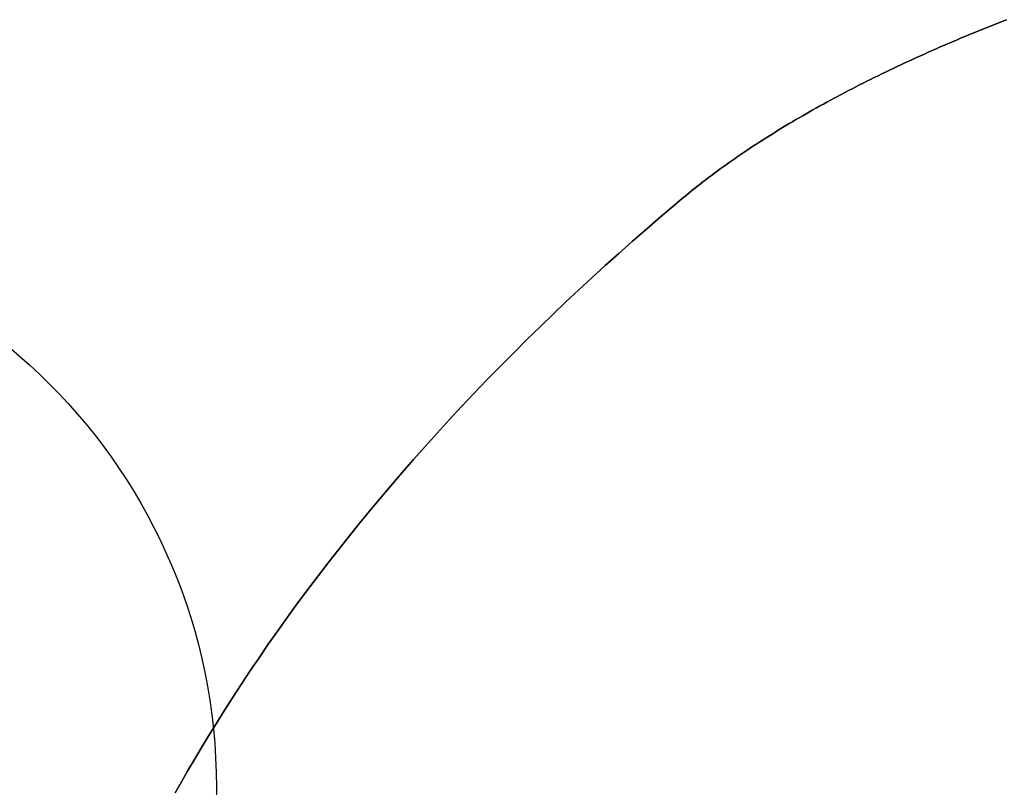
# Model space of a CAD drawing. Header units: inches. Extents: x 0 to 474, y -297 to 0.
# Tile 149 of 256: x 208.263 to 208.491, y -165.648 to -165.47. Entities that reach past the tile are written whole.
import ezdxf

# ---------------------------------------------------------------- set-up
doc = ezdxf.new("R2010")
doc.units = ezdxf.units.IN
doc.header["$MEASUREMENT"] = 0

msp = doc.modelspace()

# ---------------------------------------------------------------- linework, layer by layer
at = {"color": 7, "true_color": 0xffffff}
for p, q in [((208.48522, -165.47256), (208.48618, -165.47217)), ((208.48618, -165.47217), (208.48522, -165.47256)), ((208.48618, -165.47217), (208.48715, -165.47178)), ((208.48715, -165.47178), (208.48618, -165.47217)), ((208.48715, -165.47178), (208.48812, -165.47139)), ((208.48812, -165.47139), (208.48715, -165.47178)), ((208.48812, -165.47139), (208.48909, -165.471)), ((208.48909, -165.471), (208.48812, -165.47139)), ((208.48909, -165.471), (208.49007, -165.47062)), ((208.49007, -165.47062), (208.48909, -165.471)), ((208.49007, -165.47062), (208.49105, -165.47023)), ((208.49105, -165.47023), (208.49007, -165.47062)), ((208.47951, -165.47493), (208.48045, -165.47453)), ((208.48045, -165.47453), (208.47951, -165.47493)), ((208.48045, -165.47453), (208.4814, -165.47413)), ((208.4814, -165.47413), (208.48045, -165.47453)), ((208.4814, -165.47413), (208.48235, -165.47374)), ((208.48235, -165.47374), (208.4814, -165.47413)), ((208.48235, -165.47374), (208.4833, -165.47334)), ((208.4833, -165.47334), (208.48235, -165.47374)), ((208.4833, -165.47334), (208.48426, -165.47295)), ((208.48426, -165.47295), (208.4833, -165.47334)), ((208.48426, -165.47295), (208.48522, -165.47256)), ((208.48522, -165.47256), (208.48426, -165.47295)), ((208.47392, -165.47735), (208.47484, -165.47694)), ((208.47484, -165.47694), (208.47392, -165.47735)), ((208.47484, -165.47694), (208.47577, -165.47653)), ((208.47577, -165.47653), (208.47484, -165.47694)), ((208.47577, -165.47653), (208.4767, -165.47613)), ((208.4767, -165.47613), (208.47577, -165.47653)), ((208.4767, -165.47613), (208.47763, -165.47573)), ((208.47763, -165.47573), (208.4767, -165.47613)), ((208.47763, -165.47573), (208.47856, -165.47533)), ((208.47856, -165.47533), (208.47763, -165.47573)), ((208.47856, -165.47533), (208.47951, -165.47493)), ((208.47951, -165.47493), (208.47856, -165.47533)), ((208.46936, -165.4794), (208.47026, -165.47898)), ((208.47026, -165.47898), (208.46936, -165.4794)), ((208.47026, -165.47898), (208.47117, -165.47857)), ((208.47117, -165.47857), (208.47026, -165.47898)), ((208.47117, -165.47857), (208.47208, -165.47816)), ((208.47208, -165.47816), (208.47117, -165.47857)), ((208.47208, -165.47816), (208.473, -165.47775)), ((208.473, -165.47775), (208.47208, -165.47816)), ((208.473, -165.47775), (208.47392, -165.47735)), ((208.47392, -165.47735), (208.473, -165.47775)), ((208.464, -165.4819), (208.46489, -165.48148)), ((208.46489, -165.48148), (208.464, -165.4819)), ((208.46489, -165.48148), (208.46578, -165.48106)), ((208.46578, -165.48106), (208.46489, -165.48148)), ((208.46578, -165.48106), (208.46667, -165.48064)), ((208.46667, -165.48064), (208.46578, -165.48106)), ((208.46667, -165.48064), (208.46756, -165.48022)), ((208.46756, -165.48022), (208.46667, -165.48064)), ((208.46756, -165.48022), (208.46846, -165.47981)), ((208.46846, -165.47981), (208.46756, -165.48022)), ((208.46846, -165.47981), (208.46936, -165.4794)), ((208.46936, -165.4794), (208.46846, -165.47981)), ((208.45965, -165.48403), (208.46051, -165.4836)), ((208.46051, -165.4836), (208.45965, -165.48403)), ((208.46051, -165.4836), (208.46138, -165.48317)), ((208.46138, -165.48317), (208.46051, -165.4836)), ((208.46138, -165.48317), (208.46225, -165.48275)), ((208.46225, -165.48275), (208.46138, -165.48317)), ((208.46225, -165.48275), (208.46313, -165.48232)), ((208.46313, -165.48232), (208.46225, -165.48275)), ((208.46313, -165.48232), (208.464, -165.4819)), ((208.464, -165.4819), (208.46313, -165.48232)), ((208.45538, -165.48619), (208.45623, -165.48575)), ((208.45623, -165.48575), (208.45538, -165.48619)), ((208.45623, -165.48575), (208.45708, -165.48531)), ((208.45708, -165.48531), (208.45623, -165.48575)), ((208.45708, -165.48531), (208.45793, -165.48489)), ((208.45793, -165.48489), (208.45708, -165.48531)), ((208.45793, -165.48489), (208.45879, -165.48445)), ((208.45879, -165.48445), (208.45793, -165.48489)), ((208.45879, -165.48445), (208.45965, -165.48403)), ((208.45965, -165.48403), (208.45879, -165.48445)), ((208.45121, -165.48838), (208.45204, -165.48794)), ((208.45204, -165.48794), (208.45121, -165.48838)), ((208.45204, -165.48794), (208.45287, -165.48749)), ((208.45287, -165.48749), (208.45204, -165.48794)), ((208.45287, -165.48749), (208.45371, -165.48706)), ((208.45371, -165.48706), (208.45287, -165.48749)), ((208.45371, -165.48706), (208.45454, -165.48662)), ((208.45454, -165.48662), (208.45371, -165.48706)), ((208.45454, -165.48662), (208.45538, -165.48619)), ((208.45538, -165.48619), (208.45454, -165.48662)), ((208.44634, -165.49105), (208.44714, -165.4906)), ((208.44714, -165.4906), (208.44634, -165.49105)), ((208.44714, -165.4906), (208.44795, -165.49016)), ((208.44795, -165.49016), (208.44714, -165.4906)), ((208.44795, -165.49016), (208.44876, -165.48971)), ((208.44876, -165.48971), (208.44795, -165.49016)), ((208.44876, -165.48971), (208.44957, -165.48926)), ((208.44957, -165.48926), (208.44876, -165.48971)), ((208.44957, -165.48926), (208.45039, -165.48882)), ((208.45039, -165.48882), (208.44957, -165.48926)), ((208.45039, -165.48882), (208.45121, -165.48838)), ((208.45121, -165.48838), (208.45039, -165.48882)), ((208.44239, -165.49332), (208.44317, -165.49287)), ((208.44317, -165.49287), (208.44239, -165.49332)), ((208.44317, -165.49287), (208.44396, -165.49241)), ((208.44396, -165.49241), (208.44317, -165.49287)), ((208.44396, -165.49241), (208.44474, -165.49196)), ((208.44474, -165.49196), (208.44396, -165.49241)), ((208.44474, -165.49196), (208.44554, -165.49151)), ((208.44554, -165.49151), (208.44474, -165.49196)), ((208.44554, -165.49151), (208.44634, -165.49105)), ((208.44634, -165.49105), (208.44554, -165.49151)), ((208.43931, -165.49516), (208.44007, -165.4947)), ((208.44007, -165.4947), (208.43931, -165.49516)), ((208.44007, -165.4947), (208.44084, -165.49424)), ((208.44084, -165.49424), (208.44007, -165.4947)), ((208.44084, -165.49424), (208.44161, -165.49379)), ((208.44161, -165.49379), (208.44084, -165.49424)), ((208.44161, -165.49379), (208.44239, -165.49332)), ((208.44239, -165.49332), (208.44161, -165.49379)), ((208.43554, -165.4975), (208.43628, -165.49703)), ((208.43628, -165.49703), (208.43554, -165.4975)), ((208.43628, -165.49703), (208.43703, -165.49656)), ((208.43703, -165.49656), (208.43628, -165.49703)), ((208.43703, -165.49656), (208.43778, -165.4961)), ((208.43778, -165.4961), (208.43703, -165.49656)), ((208.43778, -165.4961), (208.43854, -165.49563)), ((208.43854, -165.49563), (208.43778, -165.4961)), ((208.43854, -165.49563), (208.43931, -165.49516)), ((208.43931, -165.49516), (208.43854, -165.49563)), ((208.43188, -165.49987), (208.43261, -165.49939)), ((208.43261, -165.49939), (208.43188, -165.49987)), ((208.43261, -165.49939), (208.43333, -165.49892)), ((208.43333, -165.49892), (208.43261, -165.49939)), ((208.43333, -165.49892), (208.43406, -165.49845)), ((208.43406, -165.49845), (208.43333, -165.49892)), ((208.43406, -165.49845), (208.4348, -165.49797)), ((208.4348, -165.49797), (208.43406, -165.49845)), ((208.4348, -165.49797), (208.43554, -165.4975)), ((208.43554, -165.4975), (208.4348, -165.49797)), ((208.42833, -165.50228), (208.42903, -165.50179)), ((208.42903, -165.50179), (208.42833, -165.50228)), ((208.42903, -165.50179), (208.42974, -165.50131)), ((208.42974, -165.50131), (208.42903, -165.50179)), ((208.42974, -165.50131), (208.43045, -165.50083)), ((208.43045, -165.50083), (208.42974, -165.50131)), ((208.43045, -165.50083), (208.43116, -165.50035)), ((208.43116, -165.50035), (208.43045, -165.50083)), ((208.43116, -165.50035), (208.43188, -165.49987)), ((208.43188, -165.49987), (208.43116, -165.50035)), ((208.4249, -165.50472), (208.42557, -165.50423)), ((208.42557, -165.50423), (208.4249, -165.50472)), ((208.42557, -165.50423), (208.42626, -165.50374)), ((208.42626, -165.50374), (208.42557, -165.50423)), ((208.42626, -165.50374), (208.42695, -165.50325)), ((208.42695, -165.50325), (208.42626, -165.50374)), ((208.42695, -165.50325), (208.42764, -165.50276)), ((208.42764, -165.50276), (208.42695, -165.50325)), ((208.42764, -165.50276), (208.42833, -165.50228)), ((208.42833, -165.50228), (208.42764, -165.50276)), ((208.42223, -165.5067), (208.42288, -165.5062)), ((208.42288, -165.5062), (208.42223, -165.5067)), ((208.42288, -165.5062), (208.42356, -165.50571)), ((208.42356, -165.50571), (208.42288, -165.5062)), ((208.42356, -165.50571), (208.42422, -165.50521)), ((208.42422, -165.50521), (208.42356, -165.50571)), ((208.42422, -165.50521), (208.4249, -165.50472)), ((208.4249, -165.50472), (208.42422, -165.50521)), ((208.41899, -165.50921), (208.41963, -165.50871)), ((208.41963, -165.50871), (208.41899, -165.50921)), ((208.41963, -165.50871), (208.42027, -165.5082)), ((208.42027, -165.5082), (208.41963, -165.50871)), ((208.42027, -165.5082), (208.42092, -165.5077)), ((208.42092, -165.5077), (208.42027, -165.5082)), ((208.42092, -165.5077), (208.42157, -165.5072)), ((208.42157, -165.5072), (208.42092, -165.5077)), ((208.42157, -165.5072), (208.42223, -165.5067)), ((208.42223, -165.5067), (208.42157, -165.5072)), ((208.41649, -165.51124), (208.41711, -165.51073)), ((208.41711, -165.51073), (208.41649, -165.51124)), ((208.41711, -165.51073), (208.41773, -165.51022)), ((208.41773, -165.51022), (208.41711, -165.51073)), ((208.41773, -165.51022), (208.41836, -165.50972)), ((208.41836, -165.50972), (208.41773, -165.51022)), ((208.41836, -165.50972), (208.41899, -165.50921)), ((208.41899, -165.50921), (208.41836, -165.50972)), ((208.4111, -165.5158), (208.41442, -165.51298)), ((208.41442, -165.51298), (208.4111, -165.5158)), ((208.41442, -165.51298), (208.41567, -165.51193)), ((208.41567, -165.51193), (208.41442, -165.51298)), ((208.41567, -165.51193), (208.41649, -165.51124)), ((208.41649, -165.51124), (208.41567, -165.51193)), ((208.40784, -165.51862), (208.4111, -165.5158)), ((208.4111, -165.5158), (208.40784, -165.51862)), ((208.40462, -165.52143), (208.40784, -165.51862)), ((208.40784, -165.51862), (208.40462, -165.52143)), ((208.40145, -165.52424), (208.40462, -165.52143)), ((208.40462, -165.52143), (208.40145, -165.52424)), ((208.39833, -165.52704), (208.40145, -165.52424)), ((208.40145, -165.52424), (208.39833, -165.52704)), ((208.39526, -165.52984), (208.39833, -165.52704)), ((208.39833, -165.52704), (208.39526, -165.52984)), ((208.39223, -165.53264), (208.39526, -165.52984)), ((208.39526, -165.52984), (208.39223, -165.53264)), ((208.38926, -165.53543), (208.39223, -165.53264)), ((208.39223, -165.53264), (208.38926, -165.53543)), ((208.38632, -165.53822), (208.38926, -165.53543)), ((208.38926, -165.53543), (208.38632, -165.53822)), ((208.38343, -165.541), (208.38632, -165.53822)), ((208.38632, -165.53822), (208.38343, -165.541)), ((208.38024, -165.54412), (208.38343, -165.541)), ((208.38343, -165.541), (208.38024, -165.54412)), ((208.3771, -165.54724), (208.38024, -165.54412)), ((208.38024, -165.54412), (208.3771, -165.54724)), ((208.37402, -165.55035), (208.3771, -165.54724)), ((208.3771, -165.54724), (208.37402, -165.55035)), ((208.371, -165.55345), (208.37402, -165.55035)), ((208.37402, -165.55035), (208.371, -165.55345)), ((208.36803, -165.55654), (208.371, -165.55345)), ((208.371, -165.55345), (208.36803, -165.55654)), ((208.36513, -165.55962), (208.36803, -165.55654)), ((208.36803, -165.55654), (208.36513, -165.55962)), ((208.36227, -165.5627), (208.36513, -165.55962)), ((208.36513, -165.55962), (208.36227, -165.5627)), ((208.35947, -165.56575), (208.36227, -165.5627)), ((208.36227, -165.5627), (208.35947, -165.56575)), ((208.35672, -165.5688), (208.35947, -165.56575)), ((208.35947, -165.56575), (208.35672, -165.5688)), ((208.35402, -165.57184), (208.35672, -165.5688)), ((208.35672, -165.5688), (208.35402, -165.57184)), ((208.35138, -165.57487), (208.35402, -165.57184)), ((208.35402, -165.57184), (208.35138, -165.57487)), ((208.34879, -165.57788), (208.35138, -165.57487)), ((208.35138, -165.57487), (208.34879, -165.57788)), ((208.34625, -165.58089), (208.34879, -165.57788)), ((208.34879, -165.57788), (208.34625, -165.58089)), ((208.34376, -165.58388), (208.34625, -165.58089)), ((208.34625, -165.58089), (208.34376, -165.58388)), ((208.34132, -165.58686), (208.34376, -165.58388)), ((208.34376, -165.58388), (208.34132, -165.58686)), ((208.33893, -165.58982), (208.34132, -165.58686)), ((208.34132, -165.58686), (208.33893, -165.58982)), ((208.33659, -165.59277), (208.33893, -165.58982)), ((208.33893, -165.58982), (208.33659, -165.59277)), ((208.3343, -165.5957), (208.33659, -165.59277)), ((208.33659, -165.59277), (208.3343, -165.5957)), ((208.33206, -165.59862), (208.3343, -165.5957)), ((208.3343, -165.5957), (208.33206, -165.59862)), ((208.32963, -165.60185), (208.33206, -165.59862)), ((208.33206, -165.59862), (208.32963, -165.60185)), ((208.32725, -165.60505), (208.32963, -165.60185)), ((208.32963, -165.60185), (208.32725, -165.60505)), ((208.32493, -165.60823), (208.32725, -165.60505)), ((208.32725, -165.60505), (208.32493, -165.60823)), ((208.32267, -165.61139), (208.32493, -165.60823)), ((208.32493, -165.60823), (208.32267, -165.61139)), ((208.32047, -165.61453), (208.32267, -165.61139)), ((208.32267, -165.61139), (208.32047, -165.61453)), ((208.31832, -165.61765), (208.32047, -165.61453)), ((208.32047, -165.61453), (208.31832, -165.61765)), ((208.31623, -165.62074), (208.31832, -165.61765)), ((208.31832, -165.61765), (208.31623, -165.62074)), ((208.31419, -165.62381), (208.31623, -165.62074)), ((208.31623, -165.62074), (208.31419, -165.62381)), ((208.31221, -165.62686), (208.31419, -165.62381)), ((208.31419, -165.62381), (208.31221, -165.62686)), ((208.31028, -165.62987), (208.31221, -165.62686)), ((208.31221, -165.62686), (208.31028, -165.62987)), ((208.3084, -165.63287), (208.31028, -165.62987)), ((208.31028, -165.62987), (208.3084, -165.63287)), ((208.30657, -165.63583), (208.3084, -165.63287)), ((208.3084, -165.63287), (208.30657, -165.63583)), ((208.30497, -165.63848), (208.30657, -165.63583)), ((208.30657, -165.63583), (208.30497, -165.63848)), ((208.30341, -165.6411), (208.30497, -165.63848)), ((208.30497, -165.63848), (208.30341, -165.6411)), ((208.30189, -165.6437), (208.30341, -165.6411)), ((208.30341, -165.6411), (208.30189, -165.6437)), ((208.3004, -165.64628), (208.30189, -165.6437)), ((208.30189, -165.6437), (208.3004, -165.64628)), ((208.29896, -165.64883), (208.3004, -165.64628)), ((208.3004, -165.64628), (208.29896, -165.64883))]:
    msp.add_line(p, q, dxfattribs=at)
at = {"color": 18, "true_color": 0x000000}
for p, q in [((208.48522, -165.47256), (208.48618, -165.47217)), ((208.48618, -165.47217), (208.48522, -165.47256)), ((208.48618, -165.47217), (208.48715, -165.47178)), ((208.48715, -165.47178), (208.48618, -165.47217)), ((208.48715, -165.47178), (208.48812, -165.47139)), ((208.48812, -165.47139), (208.48715, -165.47178)), ((208.48812, -165.47139), (208.48909, -165.471)), ((208.48909, -165.471), (208.48812, -165.47139)), ((208.48909, -165.471), (208.49007, -165.47062)), ((208.49007, -165.47062), (208.48909, -165.471)), ((208.49007, -165.47062), (208.49105, -165.47023)), ((208.49105, -165.47023), (208.49007, -165.47062)), ((208.47951, -165.47493), (208.48045, -165.47453)), ((208.48045, -165.47453), (208.47951, -165.47493)), ((208.48045, -165.47453), (208.4814, -165.47413)), ((208.4814, -165.47413), (208.48045, -165.47453)), ((208.4814, -165.47413), (208.48235, -165.47374)), ((208.48235, -165.47374), (208.4814, -165.47413)), ((208.48235, -165.47374), (208.4833, -165.47334)), ((208.4833, -165.47334), (208.48235, -165.47374)), ((208.4833, -165.47334), (208.48426, -165.47295)), ((208.48426, -165.47295), (208.4833, -165.47334)), ((208.48426, -165.47295), (208.48522, -165.47256)), ((208.48522, -165.47256), (208.48426, -165.47295)), ((208.47392, -165.47735), (208.47484, -165.47694)), ((208.47484, -165.47694), (208.47392, -165.47735)), ((208.47484, -165.47694), (208.47577, -165.47653)), ((208.47577, -165.47653), (208.47484, -165.47694)), ((208.47577, -165.47653), (208.4767, -165.47613)), ((208.4767, -165.47613), (208.47577, -165.47653)), ((208.4767, -165.47613), (208.47763, -165.47573)), ((208.47763, -165.47573), (208.4767, -165.47613)), ((208.47763, -165.47573), (208.47856, -165.47533)), ((208.47856, -165.47533), (208.47763, -165.47573)), ((208.47856, -165.47533), (208.47951, -165.47493)), ((208.47951, -165.47493), (208.47856, -165.47533)), ((208.46936, -165.4794), (208.47026, -165.47898)), ((208.47026, -165.47898), (208.46936, -165.4794)), ((208.47026, -165.47898), (208.47117, -165.47857)), ((208.47117, -165.47857), (208.47026, -165.47898)), ((208.47117, -165.47857), (208.47208, -165.47816)), ((208.47208, -165.47816), (208.47117, -165.47857)), ((208.47208, -165.47816), (208.473, -165.47775)), ((208.473, -165.47775), (208.47208, -165.47816)), ((208.473, -165.47775), (208.47392, -165.47735)), ((208.47392, -165.47735), (208.473, -165.47775)), ((208.464, -165.4819), (208.46489, -165.48148)), ((208.46489, -165.48148), (208.464, -165.4819)), ((208.46489, -165.48148), (208.46578, -165.48106)), ((208.46578, -165.48106), (208.46489, -165.48148)), ((208.46578, -165.48106), (208.46667, -165.48064)), ((208.46667, -165.48064), (208.46578, -165.48106)), ((208.46667, -165.48064), (208.46756, -165.48022)), ((208.46756, -165.48022), (208.46667, -165.48064)), ((208.46756, -165.48022), (208.46846, -165.47981)), ((208.46846, -165.47981), (208.46756, -165.48022)), ((208.46846, -165.47981), (208.46936, -165.4794)), ((208.46936, -165.4794), (208.46846, -165.47981)), ((208.45965, -165.48403), (208.46051, -165.4836)), ((208.46051, -165.4836), (208.45965, -165.48403)), ((208.46051, -165.4836), (208.46138, -165.48317)), ((208.46138, -165.48317), (208.46051, -165.4836)), ((208.46138, -165.48317), (208.46225, -165.48275)), ((208.46225, -165.48275), (208.46138, -165.48317)), ((208.46225, -165.48275), (208.46313, -165.48232)), ((208.46313, -165.48232), (208.46225, -165.48275)), ((208.46313, -165.48232), (208.464, -165.4819)), ((208.464, -165.4819), (208.46313, -165.48232)), ((208.45538, -165.48619), (208.45623, -165.48575)), ((208.45623, -165.48575), (208.45538, -165.48619)), ((208.45623, -165.48575), (208.45708, -165.48531)), ((208.45708, -165.48531), (208.45623, -165.48575)), ((208.45708, -165.48531), (208.45793, -165.48489)), ((208.45793, -165.48489), (208.45708, -165.48531)), ((208.45793, -165.48489), (208.45879, -165.48445)), ((208.45879, -165.48445), (208.45793, -165.48489)), ((208.45879, -165.48445), (208.45965, -165.48403)), ((208.45965, -165.48403), (208.45879, -165.48445)), ((208.45121, -165.48838), (208.45204, -165.48794)), ((208.45204, -165.48794), (208.45121, -165.48838)), ((208.45204, -165.48794), (208.45287, -165.48749)), ((208.45287, -165.48749), (208.45204, -165.48794)), ((208.45287, -165.48749), (208.45371, -165.48706)), ((208.45371, -165.48706), (208.45287, -165.48749)), ((208.45371, -165.48706), (208.45454, -165.48662)), ((208.45454, -165.48662), (208.45371, -165.48706)), ((208.45454, -165.48662), (208.45538, -165.48619)), ((208.45538, -165.48619), (208.45454, -165.48662)), ((208.44634, -165.49105), (208.44714, -165.4906)), ((208.44714, -165.4906), (208.44634, -165.49105)), ((208.44714, -165.4906), (208.44795, -165.49016)), ((208.44795, -165.49016), (208.44714, -165.4906)), ((208.44795, -165.49016), (208.44876, -165.48971)), ((208.44876, -165.48971), (208.44795, -165.49016)), ((208.44876, -165.48971), (208.44957, -165.48926)), ((208.44957, -165.48926), (208.44876, -165.48971)), ((208.44957, -165.48926), (208.45039, -165.48882)), ((208.45039, -165.48882), (208.44957, -165.48926)), ((208.45039, -165.48882), (208.45121, -165.48838)), ((208.45121, -165.48838), (208.45039, -165.48882)), ((208.44239, -165.49332), (208.44317, -165.49287)), ((208.44317, -165.49287), (208.44239, -165.49332)), ((208.44317, -165.49287), (208.44396, -165.49241)), ((208.44396, -165.49241), (208.44317, -165.49287)), ((208.44396, -165.49241), (208.44474, -165.49196)), ((208.44474, -165.49196), (208.44396, -165.49241)), ((208.44474, -165.49196), (208.44554, -165.49151)), ((208.44554, -165.49151), (208.44474, -165.49196)), ((208.44554, -165.49151), (208.44634, -165.49105)), ((208.44634, -165.49105), (208.44554, -165.49151)), ((208.43931, -165.49516), (208.44007, -165.4947)), ((208.44007, -165.4947), (208.43931, -165.49516)), ((208.44007, -165.4947), (208.44084, -165.49424)), ((208.44084, -165.49424), (208.44007, -165.4947)), ((208.44084, -165.49424), (208.44161, -165.49379)), ((208.44161, -165.49379), (208.44084, -165.49424)), ((208.44161, -165.49379), (208.44239, -165.49332)), ((208.44239, -165.49332), (208.44161, -165.49379)), ((208.43554, -165.4975), (208.43628, -165.49703)), ((208.43628, -165.49703), (208.43554, -165.4975)), ((208.43628, -165.49703), (208.43703, -165.49656)), ((208.43703, -165.49656), (208.43628, -165.49703)), ((208.43703, -165.49656), (208.43778, -165.4961)), ((208.43778, -165.4961), (208.43703, -165.49656)), ((208.43778, -165.4961), (208.43854, -165.49563)), ((208.43854, -165.49563), (208.43778, -165.4961)), ((208.43854, -165.49563), (208.43931, -165.49516)), ((208.43931, -165.49516), (208.43854, -165.49563)), ((208.43188, -165.49987), (208.43261, -165.49939)), ((208.43261, -165.49939), (208.43188, -165.49987)), ((208.43261, -165.49939), (208.43333, -165.49892)), ((208.43333, -165.49892), (208.43261, -165.49939)), ((208.43333, -165.49892), (208.43406, -165.49845)), ((208.43406, -165.49845), (208.43333, -165.49892)), ((208.43406, -165.49845), (208.4348, -165.49797)), ((208.4348, -165.49797), (208.43406, -165.49845)), ((208.4348, -165.49797), (208.43554, -165.4975)), ((208.43554, -165.4975), (208.4348, -165.49797)), ((208.42833, -165.50228), (208.42903, -165.50179)), ((208.42903, -165.50179), (208.42833, -165.50228)), ((208.42903, -165.50179), (208.42974, -165.50131)), ((208.42974, -165.50131), (208.42903, -165.50179)), ((208.42974, -165.50131), (208.43045, -165.50083)), ((208.43045, -165.50083), (208.42974, -165.50131)), ((208.43045, -165.50083), (208.43116, -165.50035)), ((208.43116, -165.50035), (208.43045, -165.50083)), ((208.43116, -165.50035), (208.43188, -165.49987)), ((208.43188, -165.49987), (208.43116, -165.50035)), ((208.4249, -165.50472), (208.42557, -165.50423)), ((208.42557, -165.50423), (208.4249, -165.50472)), ((208.42557, -165.50423), (208.42626, -165.50374)), ((208.42626, -165.50374), (208.42557, -165.50423)), ((208.42626, -165.50374), (208.42695, -165.50325)), ((208.42695, -165.50325), (208.42626, -165.50374)), ((208.42695, -165.50325), (208.42764, -165.50276)), ((208.42764, -165.50276), (208.42695, -165.50325)), ((208.42764, -165.50276), (208.42833, -165.50228)), ((208.42833, -165.50228), (208.42764, -165.50276)), ((208.42223, -165.5067), (208.42288, -165.5062)), ((208.42288, -165.5062), (208.42223, -165.5067)), ((208.42288, -165.5062), (208.42356, -165.50571)), ((208.42356, -165.50571), (208.42288, -165.5062)), ((208.42356, -165.50571), (208.42422, -165.50521)), ((208.42422, -165.50521), (208.42356, -165.50571)), ((208.42422, -165.50521), (208.4249, -165.50472)), ((208.4249, -165.50472), (208.42422, -165.50521)), ((208.41899, -165.50921), (208.41963, -165.50871)), ((208.41963, -165.50871), (208.41899, -165.50921)), ((208.41963, -165.50871), (208.42027, -165.5082)), ((208.42027, -165.5082), (208.41963, -165.50871)), ((208.42027, -165.5082), (208.42092, -165.5077)), ((208.42092, -165.5077), (208.42027, -165.5082)), ((208.42092, -165.5077), (208.42157, -165.5072)), ((208.42157, -165.5072), (208.42092, -165.5077)), ((208.42157, -165.5072), (208.42223, -165.5067)), ((208.42223, -165.5067), (208.42157, -165.5072)), ((208.41649, -165.51124), (208.41711, -165.51073)), ((208.41711, -165.51073), (208.41649, -165.51124)), ((208.41711, -165.51073), (208.41773, -165.51022)), ((208.41773, -165.51022), (208.41711, -165.51073)), ((208.41773, -165.51022), (208.41836, -165.50972)), ((208.41836, -165.50972), (208.41773, -165.51022)), ((208.41836, -165.50972), (208.41899, -165.50921)), ((208.41899, -165.50921), (208.41836, -165.50972)), ((208.4111, -165.5158), (208.41442, -165.51298)), ((208.41442, -165.51298), (208.4111, -165.5158)), ((208.41442, -165.51298), (208.41567, -165.51193)), ((208.41567, -165.51193), (208.41442, -165.51298)), ((208.41567, -165.51193), (208.41649, -165.51124)), ((208.41649, -165.51124), (208.41567, -165.51193)), ((208.40784, -165.51862), (208.4111, -165.5158)), ((208.4111, -165.5158), (208.40784, -165.51862)), ((208.40462, -165.52143), (208.40784, -165.51862)), ((208.40784, -165.51862), (208.40462, -165.52143)), ((208.40145, -165.52424), (208.40462, -165.52143)), ((208.40462, -165.52143), (208.40145, -165.52424)), ((208.39833, -165.52704), (208.40145, -165.52424)), ((208.40145, -165.52424), (208.39833, -165.52704)), ((208.39526, -165.52984), (208.39833, -165.52704)), ((208.39833, -165.52704), (208.39526, -165.52984)), ((208.39223, -165.53264), (208.39526, -165.52984)), ((208.39526, -165.52984), (208.39223, -165.53264)), ((208.38926, -165.53543), (208.39223, -165.53264)), ((208.39223, -165.53264), (208.38926, -165.53543)), ((208.38632, -165.53822), (208.38926, -165.53543)), ((208.38926, -165.53543), (208.38632, -165.53822)), ((208.38343, -165.541), (208.38632, -165.53822)), ((208.38632, -165.53822), (208.38343, -165.541)), ((208.38024, -165.54412), (208.38343, -165.541)), ((208.38343, -165.541), (208.38024, -165.54412)), ((208.3771, -165.54724), (208.38024, -165.54412)), ((208.38024, -165.54412), (208.3771, -165.54724)), ((208.37402, -165.55035), (208.3771, -165.54724)), ((208.3771, -165.54724), (208.37402, -165.55035)), ((208.371, -165.55345), (208.37402, -165.55035)), ((208.37402, -165.55035), (208.371, -165.55345)), ((208.36803, -165.55654), (208.371, -165.55345)), ((208.371, -165.55345), (208.36803, -165.55654)), ((208.36513, -165.55962), (208.36803, -165.55654)), ((208.36803, -165.55654), (208.36513, -165.55962)), ((208.36227, -165.5627), (208.36513, -165.55962)), ((208.36513, -165.55962), (208.36227, -165.5627)), ((208.35947, -165.56575), (208.36227, -165.5627)), ((208.36227, -165.5627), (208.35947, -165.56575)), ((208.35672, -165.5688), (208.35947, -165.56575)), ((208.35947, -165.56575), (208.35672, -165.5688)), ((208.35402, -165.57184), (208.35672, -165.5688)), ((208.35672, -165.5688), (208.35402, -165.57184)), ((208.35138, -165.57487), (208.35402, -165.57184)), ((208.35402, -165.57184), (208.35138, -165.57487)), ((208.34879, -165.57788), (208.35138, -165.57487)), ((208.35138, -165.57487), (208.34879, -165.57788)), ((208.34625, -165.58089), (208.34879, -165.57788)), ((208.34879, -165.57788), (208.34625, -165.58089)), ((208.34376, -165.58388), (208.34625, -165.58089)), ((208.34625, -165.58089), (208.34376, -165.58388)), ((208.34132, -165.58686), (208.34376, -165.58388)), ((208.34376, -165.58388), (208.34132, -165.58686)), ((208.33893, -165.58982), (208.34132, -165.58686)), ((208.34132, -165.58686), (208.33893, -165.58982)), ((208.33659, -165.59277), (208.33893, -165.58982)), ((208.33893, -165.58982), (208.33659, -165.59277)), ((208.3343, -165.5957), (208.33659, -165.59277)), ((208.33659, -165.59277), (208.3343, -165.5957)), ((208.33206, -165.59862), (208.3343, -165.5957)), ((208.3343, -165.5957), (208.33206, -165.59862)), ((208.32963, -165.60185), (208.33206, -165.59862)), ((208.33206, -165.59862), (208.32963, -165.60185)), ((208.32725, -165.60505), (208.32963, -165.60185)), ((208.32963, -165.60185), (208.32725, -165.60505)), ((208.32493, -165.60823), (208.32725, -165.60505)), ((208.32725, -165.60505), (208.32493, -165.60823)), ((208.32267, -165.61139), (208.32493, -165.60823)), ((208.32493, -165.60823), (208.32267, -165.61139)), ((208.32047, -165.61453), (208.32267, -165.61139)), ((208.32267, -165.61139), (208.32047, -165.61453)), ((208.31832, -165.61765), (208.32047, -165.61453)), ((208.32047, -165.61453), (208.31832, -165.61765)), ((208.31623, -165.62074), (208.31832, -165.61765)), ((208.31832, -165.61765), (208.31623, -165.62074)), ((208.31419, -165.62381), (208.31623, -165.62074)), ((208.31623, -165.62074), (208.31419, -165.62381)), ((208.31221, -165.62686), (208.31419, -165.62381)), ((208.31419, -165.62381), (208.31221, -165.62686)), ((208.31028, -165.62987), (208.31221, -165.62686)), ((208.31221, -165.62686), (208.31028, -165.62987)), ((208.3084, -165.63287), (208.31028, -165.62987)), ((208.31028, -165.62987), (208.3084, -165.63287)), ((208.30657, -165.63583), (208.3084, -165.63287)), ((208.3084, -165.63287), (208.30657, -165.63583)), ((208.30497, -165.63848), (208.30657, -165.63583)), ((208.30657, -165.63583), (208.30497, -165.63848)), ((208.30341, -165.6411), (208.30497, -165.63848)), ((208.30497, -165.63848), (208.30341, -165.6411)), ((208.30189, -165.6437), (208.30341, -165.6411)), ((208.30341, -165.6411), (208.30189, -165.6437)), ((208.3004, -165.64628), (208.30189, -165.6437)), ((208.30189, -165.6437), (208.3004, -165.64628)), ((208.29896, -165.64883), (208.3004, -165.64628)), ((208.3004, -165.64628), (208.29896, -165.64883))]:
    msp.add_line(p, q, dxfattribs=at)
at = {"color": 7, "true_color": 0xffffff}
msp.add_ellipse((208.17663, -165.64754), major_axis=(0, 0.13184), ratio=1, dxfattribs=at)
at = {"color": 18, "true_color": 0x000000}
msp.add_ellipse((208.17663, -165.64754), major_axis=(0, 0.13184), ratio=1, dxfattribs=at)

doc.saveas('drawing.dxf')
